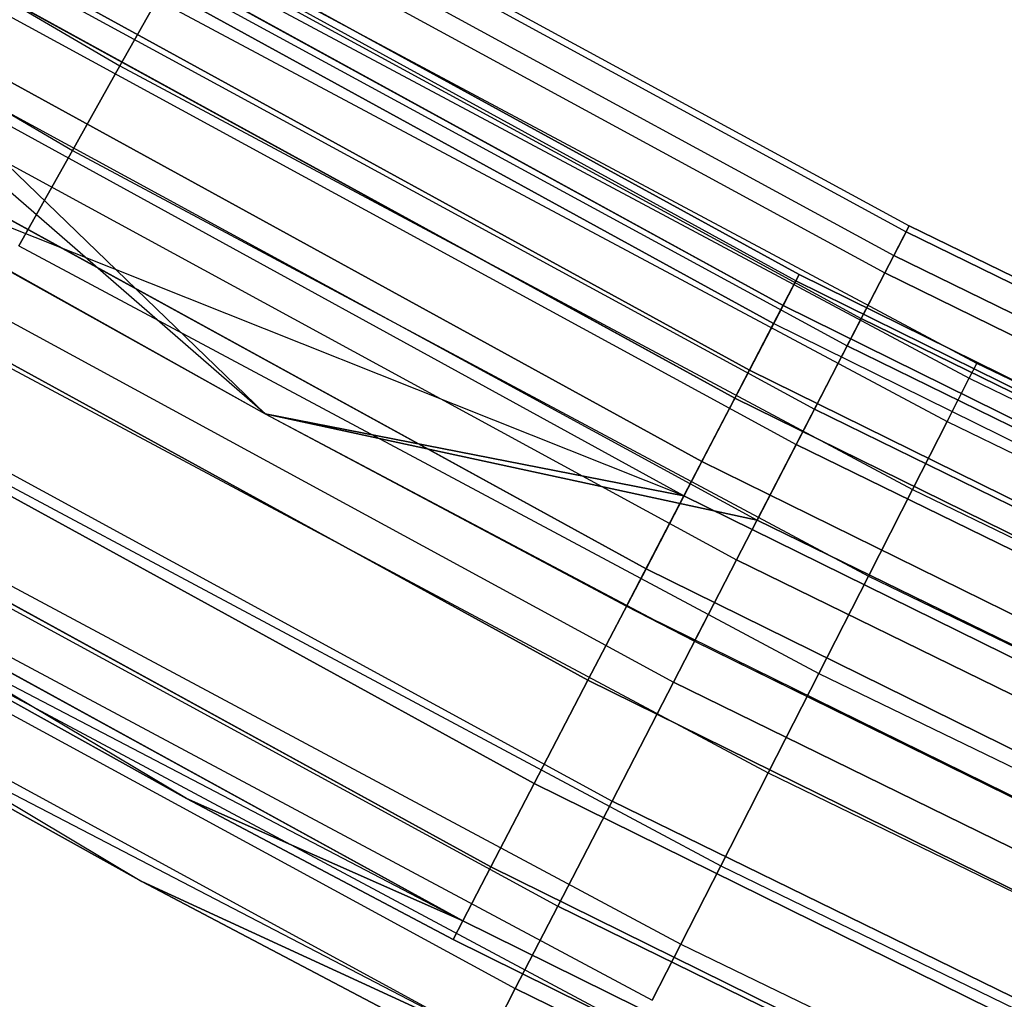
# Model space of a CAD drawing. Extents: x -175 to 175, y -175 to 175.
# Tile 72 of 130: x -60 to -55, y -111 to -106. Entities that reach past the tile are written whole.
import ezdxf

# ---------------------------------------------------------------- set-up
doc = ezdxf.new("R2010")
doc.units = 0
doc.header["$LTSCALE"] = 25.4
doc.layers.get('0').update_dxf_attribs({"linetype": 'CONTINUOUS'})

# ---------------------------------------------------------------- blocks, each defined once
blk = doc.blocks.new('SANTANA_PODLOGOWA_STL')
at = {"color": 0}
for p, q in [((-63.6158, -103.8115, 250.06), (-59.4911, -106.229, 250.06)), ((-63.6158, -103.8115, 250.06), (-59.4911, -106.229, 250.06)), ((-63.6158, -103.8115, 246.9327), (-59.4911, -106.229, 246.9327)), ((-63.6158, -103.8115, 246.9327), (-59.4911, -106.229, 246.9327)), ((-63.6158, -103.8115, 4.06), (-59.4911, -106.229, 4.06)), ((-63.6158, -103.8115, 4.06), (-59.4911, -106.229, 4.06)), ((-63.6158, -103.8115, 0.9327), (-59.4911, -106.229, 0.9327)), ((-63.6158, -103.8115, 0.9327), (-59.4911, -106.229, 0.9327)), ((-63.8855, -104.2517, 250.3581), (-59.7434, -106.6795, 250.3581)), ((-63.8855, -104.2517, 250.3581), (-59.7434, -106.6795, 250.3581)), ((-63.8855, -104.2517, 246.6346), (-59.7434, -106.6795, 246.6346)), ((-63.8855, -104.2517, 246.6346), (-59.7434, -106.6795, 246.6346)), ((-63.8855, -104.2517, 4.3581), (-59.7434, -106.6795, 4.3581)), ((-63.8855, -104.2517, 4.3581), (-59.7434, -106.6795, 4.3581)), ((-63.8855, -104.2517, 0.6346), (-59.7434, -106.6795, 0.6346)), ((-63.8855, -104.2517, 0.6346), (-59.7434, -106.6795, 0.6346)), ((-59.8788, -104.5834, 248.2513), (-55.2921, -107.0791, 248.2513)), ((-59.8788, -104.5834, 248.2513), (-55.2921, -107.0791, 248.2513)), ((-59.8788, -104.5834, 2.7414), (-55.2921, -107.0791, 2.7414)), ((-59.8788, -104.5834, 2.7414), (-55.2921, -107.0791, 2.7414)), ((-59.8966, -104.6146, 248.9841), (-55.3086, -107.1111, 248.9841)), ((-59.8966, -104.6146, 248.9841), (-55.3086, -107.1111, 248.9841)), ((-59.8966, -104.6146, 2.0086), (-55.3086, -107.1111, 2.0086)), ((-59.8966, -104.6146, 2.0086), (-55.3086, -107.1111, 2.0086)), ((-59.9673, -104.7381, 247.5396), (-55.3739, -107.2375, 247.5396)), ((-59.9673, -104.7381, 247.5396), (-55.3739, -107.2375, 247.5396)), ((-59.9673, -104.7381, 3.4531), (-55.3739, -107.2375, 3.4531)), ((-59.9673, -104.7381, 3.4531), (-55.3739, -107.2375, 3.4531)), ((-55.8947, -107.3728, 248.0513), (-60.5251, -104.8325, 248.0513)), ((-55.8947, -107.3728, 248.0513), (-60.5251, -104.8325, 248.0513)), ((-55.8947, -107.3728, 2.9414), (-60.5251, -104.8325, 2.9414)), ((-55.8947, -107.3728, 2.9414), (-60.5251, -104.8325, 2.9414)), ((-55.8774, -107.3395, 248.7203), (-60.5063, -104.8, 248.7203)), ((-55.8774, -107.3395, 248.7203), (-60.5063, -104.8, 248.7203)), ((-60.5063, -104.8, 2.2724), (-55.8774, -107.3395, 2.2724)), ((-60.5063, -104.8, 2.2724), (-55.8774, -107.3395, 2.2724)), ((-60.0194, -104.8291, 249.6749), (-55.422, -107.3307, 249.6749)), ((-60.0194, -104.8291, 249.6749), (-55.422, -107.3307, 249.6749)), ((-60.0194, -104.8291, 1.3179), (-55.422, -107.3307, 1.3179)), ((-60.0194, -104.8291, 1.3179), (-55.422, -107.3307, 1.3179)), ((-55.963, -107.504, 249.3641), (-60.599, -104.9606, 249.3641)), ((-55.963, -107.504, 249.3641), (-60.599, -104.9606, 249.3641)), ((-60.599, -104.9606, 1.6286), (-55.963, -107.504, 1.6286)), ((-60.599, -104.9606, 1.6286), (-55.963, -107.504, 1.6286)), ((-56.0131, -107.6002, 247.4323), (-60.6533, -105.0546, 247.4323)), ((-56.0131, -107.6002, 247.4323), (-60.6533, -105.0546, 247.4323)), ((-60.6533, -105.0546, 3.5604), (-56.0131, -107.6002, 3.5604)), ((-60.6533, -105.0546, 3.5604), (-56.0131, -107.6002, 3.5604)), ((-60.1547, -105.0654, 246.9104), (-55.547, -107.5726, 246.9104)), ((-60.1547, -105.0654, 246.9104), (-55.547, -107.5726, 246.9104)), ((-60.1547, -105.0654, 4.0823), (-55.547, -107.5726, 4.0823)), ((-60.1547, -105.0654, 4.0823), (-55.547, -107.5726, 4.0823)), ((-60.2366, -105.2084, 250.2641), (-55.6226, -107.719, 250.2641)), ((-60.2366, -105.2084, 250.2641), (-55.6226, -107.719, 250.2641)), ((-60.2366, -105.2084, 0.7286), (-55.6226, -107.719, 0.7286)), ((-60.2366, -105.2084, 0.7286), (-55.6226, -107.719, 0.7286)), ((-56.1421, -107.8479, 249.9106), (-60.7929, -105.2964, 249.9106)), ((-56.1421, -107.8479, 249.9106), (-60.7929, -105.2964, 249.9106)), ((-60.7929, -105.2964, 1.0821), (-56.1421, -107.8479, 1.0821)), ((-60.7929, -105.2964, 1.0821), (-56.1421, -107.8479, 1.0821)), ((-56.2193, -107.9962, 246.9327), (-60.8765, -105.4412, 246.9327)), ((-56.2193, -107.9962, 246.9327), (-60.8765, -105.4412, 246.9327)), ((-60.8765, -105.4412, 4.06), (-56.2193, -107.9962, 4.06)), ((-60.8765, -105.4412, 4.06), (-56.2193, -107.9962, 4.06)), ((-60.4248, -105.5372, 246.4177), (-55.7964, -108.0556, 246.4177)), ((-60.4248, -105.5372, 246.4177), (-55.7964, -108.0556, 246.4177)), ((-60.4248, -105.5372, 4.575), (-55.7964, -108.0556, 4.575)), ((-60.4248, -105.5372, 4.575), (-55.7964, -108.0556, 4.575)), ((-54.9328, -107.8118, 248.4964), (-59.1232, -105.572, 248.4964)), ((-54.9328, -107.8118, 248.4964), (-59.1232, -105.572, 248.4964)), ((-54.9328, -107.8118, 2.4964), (-59.1232, -105.572, 2.4964)), ((-54.9328, -107.8118, 2.4964), (-59.1232, -105.572, 2.4964)), ((-59.1666, -105.6495, 249.0859), (-54.9732, -107.891, 249.0859)), ((-59.1666, -105.6495, 249.0859), (-54.9732, -107.891, 249.0859)), ((-59.1666, -105.6495, 247.9068), (-54.9732, -107.891, 247.9068)), ((-59.1666, -105.6495, 247.9068), (-54.9732, -107.891, 247.9068)), ((-59.1666, -105.6495, 3.0859), (-54.9732, -107.891, 3.0859)), ((-59.1666, -105.6495, 3.0859), (-54.9732, -107.891, 3.0859)), ((-59.1666, -105.6495, 1.9068), (-54.9732, -107.891, 1.9068)), ((-59.1666, -105.6495, 1.9068), (-54.9732, -107.891, 1.9068)), ((-60.5294, -105.7198, 250.7012), (-55.8929, -108.2426, 250.7012)), ((-60.5294, -105.7198, 250.7012), (-55.8929, -108.2426, 250.7012)), ((-60.5294, -105.7198, 0.2916), (-55.8929, -108.2426, 0.2916)), ((-60.5294, -105.7198, 0.2916), (-55.8929, -108.2426, 0.2916)), ((-56.3944, -108.3326, 250.2983), (-61.0661, -105.7696, 250.2983)), ((-56.3944, -108.3326, 250.2983), (-61.0661, -105.7696, 250.2983)), ((-61.0661, -105.7696, 0.6944), (-56.3944, -108.3326, 0.6944)), ((-61.0661, -105.7696, 0.6944), (-56.3944, -108.3326, 0.6944)), ((-59.4911, -106.229, 250.06), (-59.293, -105.8752, 249.623)), ((-59.4911, -106.229, 250.06), (-59.293, -105.8752, 249.623)), ((-59.293, -105.8752, 247.3697), (-59.4911, -106.229, 246.9327)), ((-59.293, -105.8752, 247.3697), (-59.4911, -106.229, 246.9327)), ((-59.4911, -106.229, 4.06), (-59.293, -105.8752, 3.623)), ((-59.4911, -106.229, 4.06), (-59.293, -105.8752, 3.623)), ((-59.293, -105.8752, 1.3697), (-59.4911, -106.229, 0.9327)), ((-59.293, -105.8752, 1.3697), (-59.4911, -106.229, 0.9327)), ((-59.293, -105.8752, 249.623), (-55.0906, -108.1214, 249.623)), ((-59.293, -105.8752, 249.623), (-55.0906, -108.1214, 249.623)), ((-59.293, -105.8752, 247.3697), (-55.0906, -108.1214, 247.3697)), ((-59.293, -105.8752, 247.3697), (-55.0906, -108.1214, 247.3697)), ((-59.293, -105.8752, 3.623), (-55.0906, -108.1214, 3.623)), ((-59.293, -105.8752, 3.623), (-55.0906, -108.1214, 3.623)), ((-59.293, -105.8752, 1.3697), (-55.0906, -108.1214, 1.3697)), ((-59.293, -105.8752, 1.3697), (-55.0906, -108.1214, 1.3697)), ((-56.4901, -108.5164, 246.6086), (-61.1697, -105.9491, 246.6086)), ((-56.4901, -108.5164, 246.6086), (-61.1697, -105.9491, 246.6086)), ((-56.4901, -108.5164, 4.3841), (-61.1697, -105.9491, 4.3841)), ((-58.7185, -108.0793, 4.4964), (-61.1697, -105.9491, 4.3841)), ((-56.4901, -108.5164, 4.3841), (-61.1697, -105.9491, 4.3841)), ((-58.7185, -108.0793, 4.4964), (-61.1697, -105.9491, 4.3841)), ((-60.7544, -106.1127, 246.104), (-58.7185, -108.0793, 245.9964)), ((-60.7544, -106.1127, 246.104), (-58.7185, -108.0793, 245.9964)), ((-60.7544, -106.1127, 246.104), (-56.1007, -108.6449, 246.104)), ((-60.7544, -106.1127, 246.104), (-56.1007, -108.6449, 246.104)), ((-60.7544, -106.1127, 4.8887), (-56.1007, -108.6449, 4.8887)), ((-60.7544, -106.1127, 4.8887), (-56.1007, -108.6449, 4.8887)), ((-60.7544, -106.1127, 4.8887), (-58.7185, -108.0793, 4.9964)), ((-60.7544, -106.1127, 4.8887), (-58.7185, -108.0793, 4.9964)), ((-59.7434, -106.6795, 250.3581), (-59.4911, -106.229, 250.06)), ((-59.7434, -106.6795, 250.3581), (-59.4911, -106.229, 250.06)), ((-59.4911, -106.229, 246.9327), (-59.7434, -106.6795, 246.6346)), ((-59.4911, -106.229, 246.9327), (-59.7434, -106.6795, 246.6346)), ((-59.7434, -106.6795, 4.3581), (-59.4911, -106.229, 4.06)), ((-59.7434, -106.6795, 4.3581), (-59.4911, -106.229, 4.06)), ((-59.4911, -106.229, 0.9327), (-59.7434, -106.6795, 0.6346)), ((-59.4911, -106.229, 0.9327), (-59.7434, -106.6795, 0.6346)), ((-59.4911, -106.229, 250.06), (-55.2747, -108.4827, 250.06)), ((-59.4911, -106.229, 250.06), (-55.2747, -108.4827, 250.06)), ((-59.4911, -106.229, 246.9327), (-55.2747, -108.4827, 246.9327)), ((-59.4911, -106.229, 246.9327), (-55.2747, -108.4827, 246.9327)), ((-59.4911, -106.229, 4.06), (-55.2747, -108.4827, 4.06)), ((-59.4911, -106.229, 4.06), (-55.2747, -108.4827, 4.06)), ((-59.4911, -106.229, 0.9327), (-55.2747, -108.4827, 0.9327)), ((-59.4911, -106.229, 0.9327), (-55.2747, -108.4827, 0.9327)), ((-56.6917, -108.9037, 250.4838), (-61.388, -106.3272, 250.4838)), ((-56.6917, -108.9037, 250.4838), (-61.388, -106.3272, 250.4838)), ((-61.388, -106.3272, 0.5089), (-56.6917, -108.9037, 0.5089)), ((-61.388, -106.3272, 0.5089), (-56.6917, -108.9037, 0.5089)), ((-60.8726, -106.3193, 250.9483), (-56.2099, -108.8564, 250.9483)), ((-60.8726, -106.3193, 250.9483), (-56.2099, -108.8564, 250.9483)), ((-60.8726, -106.3193, 0.0444), (-56.2099, -108.8564, 0.0444)), ((-60.8726, -106.3193, 0.0444), (-56.2099, -108.8564, 0.0444)), ((-56.4901, -108.5164, 246.6086), (-61.5, -106.5211, 246.4964)), ((-61.5, -106.5211, 246.4964), (-58.7185, -108.0793, 246.4964)), ((-56.4901, -108.5164, 246.6086), (-61.5, -106.5211, 246.4964)), ((-61.5, -106.5211, 246.4964), (-58.7185, -108.0793, 246.4964)), ((-61.5, -106.5211, 4.4964), (-58.7185, -108.0793, 4.9964)), ((-61.5, -106.5211, 4.4964), (-58.7185, -108.0793, 4.9964)), ((-61.5, -106.5211, 4.4964), (-58.7185, -108.0793, 4.4964)), ((-61.5, -106.5211, 4.4964), (-58.7185, -108.0793, 4.4964)), ((-60.0274, -107.1866, 250.4908), (-59.7434, -106.6795, 250.3581)), ((-60.0274, -107.1866, 250.4908), (-59.7434, -106.6795, 250.3581)), ((-59.7434, -106.6795, 246.6346), (-60.0274, -107.1866, 246.502)), ((-59.7434, -106.6795, 246.6346), (-60.0274, -107.1866, 246.502)), ((-60.0274, -107.1866, 4.4908), (-59.7434, -106.6795, 4.3581)), ((-60.0274, -107.1866, 4.4908), (-59.7434, -106.6795, 4.3581)), ((-59.7434, -106.6795, 0.6346), (-60.0274, -107.1866, 0.5019)), ((-59.7434, -106.6795, 0.6346), (-60.0274, -107.1866, 0.5019)), ((-59.7434, -106.6795, 250.3581), (-55.5091, -108.9428, 250.3581)), ((-59.7434, -106.6795, 250.3581), (-55.5091, -108.9428, 250.3581)), ((-59.7434, -106.6795, 246.6346), (-55.5091, -108.9428, 246.6346)), ((-59.7434, -106.6795, 246.6346), (-55.5091, -108.9428, 246.6346)), ((-59.7434, -106.6795, 4.3581), (-55.5091, -108.9428, 4.3581)), ((-59.7434, -106.6795, 4.3581), (-55.5091, -108.9428, 4.3581)), ((-59.7434, -106.6795, 0.6346), (-55.5091, -108.9428, 0.6346)), ((-59.7434, -106.6795, 0.6346), (-55.5091, -108.9428, 0.6346)), ((-61.1149, -106.7425, 245.9964), (-58.7185, -108.0793, 246.4964)), ((-61.1149, -106.7425, 245.9964), (-58.7185, -108.0793, 246.4964)), ((-61.1149, -106.7425, 245.9964), (-58.7185, -108.0793, 245.9964)), ((-61.1149, -106.7425, 245.9964), (-58.7185, -108.0793, 245.9964)), ((-61.1149, -106.7425, 4.9964), (-58.7185, -108.0793, 4.9964)), ((-61.1149, -106.7425, 4.9964), (-58.7185, -108.0793, 4.9964)), ((-57.0006, -109.4971, 250.4462), (-61.7225, -106.9065, 250.4462)), ((-57.0006, -109.4971, 250.4462), (-61.7225, -106.9065, 250.4462)), ((-61.7225, -106.9065, 0.5465), (-57.0006, -109.4971, 0.5465)), ((-61.7225, -106.9065, 0.5465), (-57.0006, -109.4971, 0.5465)), ((-61.2367, -106.9552, 250.9843), (-56.5461, -109.5075, 250.9843)), ((-61.2367, -106.9552, 250.9843), (-56.5461, -109.5075, 250.9843)), ((-61.2367, -106.9552, 0.0084), (-56.5461, -109.5075, 0.0084)), ((-61.2367, -106.9552, 0.0084), (-56.5461, -109.5075, 0.0084)), ((-55.2921, -107.0791, 248.2513), (-55.3739, -107.2375, 247.5396)), ((-55.2921, -107.0791, 248.2513), (-55.3739, -107.2375, 247.5396)), ((-55.3739, -107.2375, 3.4531), (-55.2921, -107.0791, 2.7414)), ((-55.3739, -107.2375, 3.4531), (-55.2921, -107.0791, 2.7414)), ((-55.3086, -107.1111, 248.9841), (-55.2921, -107.0791, 248.2513)), ((-55.3086, -107.1111, 248.9841), (-55.2921, -107.0791, 248.2513)), ((-55.2921, -107.0791, 2.7414), (-55.3086, -107.1111, 2.0086)), ((-55.2921, -107.0791, 2.7414), (-55.3086, -107.1111, 2.0086)), ((-55.2921, -107.0791, 248.2513), (-50.6017, -109.3738, 248.2513)), ((-55.2921, -107.0791, 248.2513), (-50.6017, -109.3738, 248.2513)), ((-50.6017, -109.3738, 2.7414), (-55.2921, -107.0791, 2.7414)), ((-50.6017, -109.3738, 2.7414), (-55.2921, -107.0791, 2.7414)), ((-55.422, -107.3307, 249.6749), (-55.3086, -107.1111, 248.9841)), ((-55.422, -107.3307, 249.6749), (-55.3086, -107.1111, 248.9841)), ((-55.3086, -107.1111, 2.0086), (-55.422, -107.3307, 1.3179)), ((-55.3086, -107.1111, 2.0086), (-55.422, -107.3307, 1.3179)), ((-55.3086, -107.1111, 248.9841), (-50.6168, -109.4064, 248.9841)), ((-55.3086, -107.1111, 248.9841), (-50.6168, -109.4064, 248.9841)), ((-50.6168, -109.4064, 2.0086), (-55.3086, -107.1111, 2.0086)), ((-50.6168, -109.4064, 2.0086), (-55.3086, -107.1111, 2.0086)), ((-60.0274, -107.1866, 250.4908), (-55.773, -109.4606, 250.4908)), ((-60.0274, -107.1866, 250.4908), (-55.773, -109.4606, 250.4908)), ((-60.0274, -107.1866, 246.502), (-55.773, -109.4606, 246.502)), ((-60.0274, -107.1866, 246.502), (-55.773, -109.4606, 246.502)), ((-60.0274, -107.1866, 4.4908), (-55.773, -109.4606, 4.4908)), ((-60.0274, -107.1866, 4.4908), (-55.773, -109.4606, 4.4908)), ((-60.0274, -107.1866, 0.5019), (-55.773, -109.4606, 0.5019)), ((-60.0274, -107.1866, 0.5019), (-55.773, -109.4606, 0.5019)), ((-55.3739, -107.2375, 247.5396), (-55.547, -107.5726, 246.9104)), ((-55.3739, -107.2375, 247.5396), (-55.547, -107.5726, 246.9104)), ((-55.547, -107.5726, 4.0823), (-55.3739, -107.2375, 3.4531)), ((-55.547, -107.5726, 4.0823), (-55.3739, -107.2375, 3.4531)), ((-55.3739, -107.2375, 247.5396), (-50.6765, -109.5356, 247.5396)), ((-55.3739, -107.2375, 247.5396), (-50.6765, -109.5356, 247.5396)), ((-50.6765, -109.5356, 3.4531), (-55.3739, -107.2375, 3.4531)), ((-50.6765, -109.5356, 3.4531), (-55.3739, -107.2375, 3.4531)), ((-55.8774, -107.3395, 248.7203), (-55.963, -107.504, 249.3641)), ((-55.8774, -107.3395, 248.7203), (-55.963, -107.504, 249.3641)), ((-55.963, -107.504, 1.6286), (-55.8774, -107.3395, 2.2724)), ((-55.963, -107.504, 1.6286), (-55.8774, -107.3395, 2.2724)), ((-55.8947, -107.3728, 248.0513), (-55.8774, -107.3395, 248.7203)), ((-55.8947, -107.3728, 248.0513), (-55.8774, -107.3395, 248.7203)), ((-55.8774, -107.3395, 2.2724), (-55.8947, -107.3728, 2.9414)), ((-55.8774, -107.3395, 2.2724), (-55.8947, -107.3728, 2.9414)), ((-51.1421, -109.6746, 248.7203), (-55.8774, -107.3395, 248.7203)), ((-51.1421, -109.6746, 248.7203), (-55.8774, -107.3395, 248.7203)), ((-55.8774, -107.3395, 2.2724), (-51.1421, -109.6746, 2.2724)), ((-55.8774, -107.3395, 2.2724), (-51.1421, -109.6746, 2.2724)), ((-55.6226, -107.719, 250.2641), (-55.422, -107.3307, 249.6749)), ((-55.6226, -107.719, 250.2641), (-55.422, -107.3307, 249.6749)), ((-55.422, -107.3307, 1.3179), (-55.6226, -107.719, 0.7286)), ((-55.422, -107.3307, 1.3179), (-55.6226, -107.719, 0.7286)), ((-55.422, -107.3307, 249.6749), (-50.7206, -109.6307, 249.6749)), ((-55.422, -107.3307, 249.6749), (-50.7206, -109.6307, 249.6749)), ((-50.7206, -109.6307, 1.3179), (-55.422, -107.3307, 1.3179)), ((-50.7206, -109.6307, 1.3179), (-55.422, -107.3307, 1.3179)), ((-56.0131, -107.6002, 247.4323), (-55.8947, -107.3728, 248.0513)), ((-56.0131, -107.6002, 247.4323), (-55.8947, -107.3728, 248.0513)), ((-55.8947, -107.3728, 2.9414), (-56.0131, -107.6002, 3.5604)), ((-55.8947, -107.3728, 2.9414), (-56.0131, -107.6002, 3.5604)), ((-51.158, -109.7087, 248.0513), (-55.8947, -107.3728, 248.0513)), ((-51.158, -109.7087, 248.0513), (-55.8947, -107.3728, 248.0513)), ((-55.8947, -107.3728, 2.9414), (-51.158, -109.7087, 2.9414)), ((-55.8947, -107.3728, 2.9414), (-51.158, -109.7087, 2.9414)), ((-57.2864, -110.0462, 250.1898), (-62.032, -107.4426, 250.1898)), ((-57.2864, -110.0462, 250.1898), (-62.032, -107.4426, 250.1898)), ((-62.032, -107.4426, 0.8029), (-57.2864, -110.0462, 0.8029)), ((-62.032, -107.4426, 0.8029), (-57.2864, -110.0462, 0.8029)), ((-55.963, -107.504, 249.3641), (-56.1421, -107.8479, 249.9106)), ((-55.963, -107.504, 249.3641), (-56.1421, -107.8479, 249.9106)), ((-56.1421, -107.8479, 1.0821), (-55.963, -107.504, 1.6286)), ((-56.1421, -107.8479, 1.0821), (-55.963, -107.504, 1.6286)), ((-51.2205, -109.8428, 249.3641), (-55.963, -107.504, 249.3641)), ((-51.2205, -109.8428, 249.3641), (-55.963, -107.504, 249.3641)), ((-55.963, -107.504, 1.6286), (-51.2205, -109.8428, 1.6286)), ((-55.963, -107.504, 1.6286), (-51.2205, -109.8428, 1.6286)), ((-61.5903, -107.5728, 250.8061), (-56.8726, -110.1398, 250.8061)), ((-61.5903, -107.5728, 250.8061), (-56.8726, -110.1398, 250.8061)), ((-61.5903, -107.5728, 0.1867), (-56.8726, -110.1398, 0.1867)), ((-61.5903, -107.5728, 0.1867), (-56.8726, -110.1398, 0.1867)), ((-55.547, -107.5726, 246.9104), (-55.7964, -108.0556, 246.4177)), ((-55.547, -107.5726, 246.9104), (-55.7964, -108.0556, 246.4177)), ((-55.7964, -108.0556, 4.575), (-55.547, -107.5726, 4.0823)), ((-55.7964, -108.0556, 4.575), (-55.547, -107.5726, 4.0823)), ((-55.547, -107.5726, 246.9104), (-50.8349, -109.8779, 246.9104)), ((-55.547, -107.5726, 246.9104), (-50.8349, -109.8779, 246.9104)), ((-50.8349, -109.8779, 4.0823), (-55.547, -107.5726, 4.0823)), ((-50.8349, -109.8779, 4.0823), (-55.547, -107.5726, 4.0823)), ((-56.2193, -107.9962, 246.9327), (-56.0131, -107.6002, 247.4323)), ((-56.2193, -107.9962, 246.9327), (-56.0131, -107.6002, 247.4323)), ((-56.2193, -107.9962, 4.06), (-56.0131, -107.6002, 3.5604)), ((-56.2193, -107.9962, 4.06), (-56.0131, -107.6002, 3.5604)), ((-51.2664, -109.9411, 247.4323), (-56.0131, -107.6002, 247.4323)), ((-51.2664, -109.9411, 247.4323), (-56.0131, -107.6002, 247.4323)), ((-51.2664, -109.9411, 3.5604), (-56.0131, -107.6002, 3.5604)), ((-51.2664, -109.9411, 3.5604), (-56.0131, -107.6002, 3.5604)), ((-60.3179, -107.7053, 250.4462), (-56.0429, -109.9903, 250.4462)), ((-60.3179, -107.7053, 250.4462), (-56.0429, -109.9903, 250.4462)), ((-60.3179, -107.7053, 246.5465), (-56.0429, -109.9903, 246.5465)), ((-60.3179, -107.7053, 246.5465), (-56.0429, -109.9903, 246.5465)), ((-60.3179, -107.7053, 4.4462), (-56.0429, -109.9903, 4.4462)), ((-60.3179, -107.7053, 4.4462), (-56.0429, -109.9903, 4.4462)), ((-60.3179, -107.7053, 0.5465), (-56.0429, -109.9903, 0.5465)), ((-60.3179, -107.7053, 0.5465), (-56.0429, -109.9903, 0.5465)), ((-55.8929, -108.2426, 250.7012), (-55.6226, -107.719, 250.2641)), ((-55.8929, -108.2426, 250.7012), (-55.6226, -107.719, 250.2641)), ((-55.6226, -107.719, 0.7286), (-55.8929, -108.2426, 0.2916)), ((-55.6226, -107.719, 0.7286), (-55.8929, -108.2426, 0.2916)), ((-55.6226, -107.719, 250.2641), (-50.9041, -110.0274, 250.2641)), ((-55.6226, -107.719, 250.2641), (-50.9041, -110.0274, 250.2641)), ((-50.9041, -110.0274, 0.7286), (-55.6226, -107.719, 0.7286)), ((-50.9041, -110.0274, 0.7286), (-55.6226, -107.719, 0.7286)), ((-54.9732, -107.891, 249.0859), (-54.9328, -107.8118, 248.4964)), ((-54.9732, -107.891, 249.0859), (-54.9328, -107.8118, 248.4964)), ((-54.9732, -107.891, 247.9068), (-54.9328, -107.8118, 248.4964)), ((-54.9732, -107.891, 247.9068), (-54.9328, -107.8118, 248.4964)), ((-54.9732, -107.891, 3.0859), (-54.9328, -107.8118, 2.4964)), ((-54.9732, -107.891, 3.0859), (-54.9328, -107.8118, 2.4964)), ((-54.9732, -107.891, 1.9068), (-54.9328, -107.8118, 2.4964)), ((-54.9732, -107.891, 1.9068), (-54.9328, -107.8118, 2.4964)), ((-50.6578, -109.8853, 248.4964), (-54.9328, -107.8118, 248.4964)), ((-50.6578, -109.8853, 248.4964), (-54.9328, -107.8118, 248.4964)), ((-50.6578, -109.8853, 2.4964), (-54.9328, -107.8118, 2.4964)), ((-50.6578, -109.8853, 2.4964), (-54.9328, -107.8118, 2.4964)), ((-57.5171, -110.4893, 249.7433), (-62.2818, -107.8753, 249.7433)), ((-57.5171, -110.4893, 249.7433), (-62.2818, -107.8753, 249.7433)), ((-62.2818, -107.8753, 1.2494), (-57.5171, -110.4893, 1.2494)), ((-62.2818, -107.8753, 1.2494), (-57.5171, -110.4893, 1.2494)), ((-56.1421, -107.8479, 249.9106), (-56.3944, -108.3326, 250.2983)), ((-56.1421, -107.8479, 249.9106), (-56.3944, -108.3326, 250.2983)), ((-56.3944, -108.3326, 0.6944), (-56.1421, -107.8479, 1.0821)), ((-56.3944, -108.3326, 0.6944), (-56.1421, -107.8479, 1.0821)), ((-51.3844, -110.1941, 249.9106), (-56.1421, -107.8479, 249.9106)), ((-51.3844, -110.1941, 249.9106), (-56.1421, -107.8479, 249.9106)), ((-56.1421, -107.8479, 1.0821), (-51.3844, -110.1941, 1.0821)), ((-56.1421, -107.8479, 1.0821), (-51.3844, -110.1941, 1.0821)), ((-55.0906, -108.1214, 249.623), (-54.9732, -107.891, 249.0859)), ((-55.0906, -108.1214, 249.623), (-54.9732, -107.891, 249.0859)), ((-55.0906, -108.1214, 247.3697), (-54.9732, -107.891, 247.9068)), ((-55.0906, -108.1214, 247.3697), (-54.9732, -107.891, 247.9068)), ((-55.0906, -108.1214, 3.623), (-54.9732, -107.891, 3.0859)), ((-55.0906, -108.1214, 3.623), (-54.9732, -107.891, 3.0859)), ((-55.0906, -108.1214, 1.3697), (-54.9732, -107.891, 1.9068)), ((-55.0906, -108.1214, 1.3697), (-54.9732, -107.891, 1.9068)), ((-54.9732, -107.891, 249.0859), (-50.695, -109.966, 249.0859)), ((-54.9732, -107.891, 249.0859), (-50.695, -109.966, 249.0859)), ((-54.9732, -107.891, 247.9068), (-50.695, -109.966, 247.9068)), ((-54.9732, -107.891, 247.9068), (-50.695, -109.966, 247.9068)), ((-54.9732, -107.891, 3.0859), (-50.695, -109.966, 3.0859)), ((-54.9732, -107.891, 3.0859), (-50.695, -109.966, 3.0859)), ((-54.9732, -107.891, 1.9068), (-50.695, -109.966, 1.9068)), ((-54.9732, -107.891, 1.9068), (-50.695, -109.966, 1.9068)), ((-56.4901, -108.5164, 246.6086), (-56.2193, -107.9962, 246.9327)), ((-56.4901, -108.5164, 246.6086), (-56.2193, -107.9962, 246.9327)), ((-56.4901, -108.5164, 4.3841), (-56.2193, -107.9962, 4.06)), ((-56.4901, -108.5164, 4.3841), (-56.2193, -107.9962, 4.06)), ((-51.4551, -110.3457, 246.9327), (-56.2193, -107.9962, 246.9327)), ((-51.4551, -110.3457, 246.9327), (-56.2193, -107.9962, 246.9327)), ((-56.2193, -107.9962, 4.06), (-51.4551, -110.3457, 4.06)), ((-56.2193, -107.9962, 4.06), (-51.4551, -110.3457, 4.06)), ((-58.7185, -108.0793, 246.4964), (-56.7951, -109.1023, 246.4964)), ((-56.4901, -108.5164, 246.6086), (-58.7185, -108.0793, 246.4964)), ((-56.4901, -108.5164, 246.6086), (-58.7185, -108.0793, 246.4964)), ((-58.7185, -108.0793, 245.9964), (-58.7185, -108.0793, 246.4964)), ((-58.7185, -108.0793, 245.9964), (-58.7185, -108.0793, 246.4964)), ((-58.7185, -108.0793, 245.9964), (-56.7951, -109.1023, 246.4964)), ((-58.7185, -108.0793, 246.4964), (-56.7951, -109.1023, 246.4964)), ((-58.7185, -108.0793, 245.9964), (-56.7951, -109.1023, 246.4964)), ((-58.7185, -108.0793, 245.9964), (-56.4336, -109.2897, 245.9964)), ((-58.7185, -108.0793, 245.9964), (-56.4336, -109.2897, 245.9964)), ((-58.7185, -108.0793, 245.9964), (-56.1007, -108.6449, 246.104)), ((-58.7185, -108.0793, 245.9964), (-56.1007, -108.6449, 246.104)), ((-58.7185, -108.0793, 4.9964), (-56.4336, -109.2897, 4.9964)), ((-56.1007, -108.6449, 4.8887), (-58.7185, -108.0793, 4.9964)), ((-56.1007, -108.6449, 4.8887), (-58.7185, -108.0793, 4.9964)), ((-58.7185, -108.0793, 4.4964), (-58.7185, -108.0793, 4.9964)), ((-58.7185, -108.0793, 4.4964), (-58.7185, -108.0793, 4.9964)), ((-58.7185, -108.0793, 4.4964), (-56.4336, -109.2897, 4.9964)), ((-58.7185, -108.0793, 4.9964), (-56.4336, -109.2897, 4.9964)), ((-58.7185, -108.0793, 4.4964), (-56.4336, -109.2897, 4.9964)), ((-58.7185, -108.0793, 4.4964), (-56.7951, -109.1023, 4.4964)), ((-58.7185, -108.0793, 4.4964), (-56.7951, -109.1023, 4.4964)), ((-58.7185, -108.0793, 4.4964), (-56.4901, -108.5164, 4.3841)), ((-58.7185, -108.0793, 4.4964), (-56.4901, -108.5164, 4.3841)), ((-55.7964, -108.0556, 246.4177), (-56.1007, -108.6449, 246.104)), ((-55.7964, -108.0556, 246.4177), (-56.1007, -108.6449, 246.104)), ((-56.1007, -108.6449, 4.8887), (-55.7964, -108.0556, 4.575)), ((-56.1007, -108.6449, 4.8887), (-55.7964, -108.0556, 4.575)), ((-55.7964, -108.0556, 246.4177), (-51.0632, -110.3712, 246.4177)), ((-55.7964, -108.0556, 246.4177), (-51.0632, -110.3712, 246.4177)), ((-51.0632, -110.3712, 4.575), (-55.7964, -108.0556, 4.575)), ((-51.0632, -110.3712, 4.575), (-55.7964, -108.0556, 4.575)), ((-61.903, -108.1189, 250.4289), (-57.1613, -110.6989, 250.4289)), ((-61.903, -108.1189, 250.4289), (-57.1613, -110.6989, 250.4289)), ((-61.903, -108.1189, 0.5638), (-57.1613, -110.6989, 0.5638)), ((-61.903, -108.1189, 0.5638), (-57.1613, -110.6989, 0.5638)), ((-55.2747, -108.4827, 250.06), (-55.0906, -108.1214, 249.623)), ((-55.2747, -108.4827, 250.06), (-55.0906, -108.1214, 249.623)), ((-55.0906, -108.1214, 247.3697), (-55.2747, -108.4827, 246.9327)), ((-55.0906, -108.1214, 247.3697), (-55.2747, -108.4827, 246.9327)), ((-55.2747, -108.4827, 4.06), (-55.0906, -108.1214, 3.623)), ((-55.2747, -108.4827, 4.06), (-55.0906, -108.1214, 3.623)), ((-55.0906, -108.1214, 1.3697), (-55.2747, -108.4827, 0.9327)), ((-55.0906, -108.1214, 1.3697), (-55.2747, -108.4827, 0.9327)), ((-55.0906, -108.1214, 249.623), (-50.8033, -110.2009, 249.623)), ((-55.0906, -108.1214, 249.623), (-50.8033, -110.2009, 249.623)), ((-55.0906, -108.1214, 247.3697), (-50.8033, -110.2009, 247.3697)), ((-55.0906, -108.1214, 247.3697), (-50.8033, -110.2009, 247.3697)), ((-55.0906, -108.1214, 3.623), (-50.8033, -110.2009, 3.623)), ((-55.0906, -108.1214, 3.623), (-50.8033, -110.2009, 3.623)), ((-55.0906, -108.1214, 1.3697), (-50.8033, -110.2009, 1.3697)), ((-55.0906, -108.1214, 1.3697), (-50.8033, -110.2009, 1.3697)), ((-57.6668, -110.7768, 249.1569), (-62.4439, -108.156, 249.1569)), ((-57.6668, -110.7768, 249.1569), (-62.4439, -108.156, 249.1569)), ((-59.1367, -110.1265, 248.4964), (-62.4439, -108.156, 249.1569)), ((-59.1367, -110.1265, 248.4964), (-62.4439, -108.156, 249.1569)), ((-62.4439, -108.156, 1.8358), (-57.6668, -110.7768, 1.8358)), ((-62.4439, -108.156, 1.8358), (-57.6668, -110.7768, 1.8358)), ((-60.589, -108.1895, 250.2284), (-56.2948, -110.4848, 250.2284)), ((-60.589, -108.1895, 250.2284), (-56.2948, -110.4848, 250.2284)), ((-60.589, -108.1895, 246.7643), (-56.2948, -110.4848, 246.7643)), ((-60.589, -108.1895, 246.7643), (-56.2948, -110.4848, 246.7643)), ((-60.589, -108.1895, 4.2284), (-56.2948, -110.4848, 4.2284)), ((-60.589, -108.1895, 4.2284), (-56.2948, -110.4848, 4.2284)), ((-60.589, -108.1895, 0.7643), (-56.2948, -110.4848, 0.7643)), ((-60.589, -108.1895, 0.7643), (-56.2948, -110.4848, 0.7643)), ((-62.5, -108.2532, 248.4964), (-59.1367, -110.1265, 248.4964)), ((-59.1367, -110.1265, 2.4963), (-62.5, -108.2532, 2.4963)), ((-62.5, -108.2532, 248.4964), (-59.1367, -110.1265, 248.4964)), ((-62.5, -108.2532, 2.4963), (-57.6668, -110.7768, 1.8358)), ((-62.5, -108.2532, 2.4963), (-57.6668, -110.7768, 1.8358)), ((-59.1367, -110.1265, 2.4963), (-62.5, -108.2532, 2.4963)), ((-56.2099, -108.8564, 250.9483), (-55.8929, -108.2426, 250.7012)), ((-56.2099, -108.8564, 250.9483), (-55.8929, -108.2426, 250.7012)), ((-55.8929, -108.2426, 0.2916), (-56.2099, -108.8564, 0.0444)), ((-55.8929, -108.2426, 0.2916), (-56.2099, -108.8564, 0.0444)), ((-55.8929, -108.2426, 250.7012), (-51.1515, -110.5622, 250.7012)), ((-55.8929, -108.2426, 250.7012), (-51.1515, -110.5622, 250.7012)), ((-51.1515, -110.5622, 0.2916), (-55.8929, -108.2426, 0.2916)), ((-51.1515, -110.5622, 0.2916), (-55.8929, -108.2426, 0.2916)), ((-56.3944, -108.3326, 250.2983), (-56.6917, -108.9037, 250.4838)), ((-56.3944, -108.3326, 250.2983), (-56.6917, -108.9037, 250.4838)), ((-56.6917, -108.9037, 0.5089), (-56.3944, -108.3326, 0.6944)), ((-56.6917, -108.9037, 0.5089), (-56.3944, -108.3326, 0.6944)), ((-51.6153, -110.6894, 250.2983), (-56.3944, -108.3326, 250.2983)), ((-51.6153, -110.6894, 250.2983), (-56.3944, -108.3326, 250.2983)), ((-56.3944, -108.3326, 0.6944), (-51.6153, -110.6894, 0.6944)), ((-56.3944, -108.3326, 0.6944), (-51.6153, -110.6894, 0.6944)), ((-55.5091, -108.9428, 250.3581), (-55.2747, -108.4827, 250.06)), ((-55.5091, -108.9428, 250.3581), (-55.2747, -108.4827, 250.06)), ((-55.2747, -108.4827, 246.9327), (-55.5091, -108.9428, 246.6346)), ((-55.2747, -108.4827, 246.9327), (-55.5091, -108.9428, 246.6346)), ((-55.5091, -108.9428, 4.3581), (-55.2747, -108.4827, 4.06)), ((-55.5091, -108.9428, 4.3581), (-55.2747, -108.4827, 4.06)), ((-55.2747, -108.4827, 0.9327), (-55.5091, -108.9428, 0.6346)), ((-55.2747, -108.4827, 0.9327), (-55.5091, -108.9428, 0.6346)), ((-55.2747, -108.4827, 250.06), (-50.9731, -110.5692, 250.06)), ((-55.2747, -108.4827, 250.06), (-50.9731, -110.5692, 250.06)), ((-55.2747, -108.4827, 246.9327), (-50.9731, -110.5692, 246.9327)), ((-55.2747, -108.4827, 246.9327), (-50.9731, -110.5692, 246.9327)), ((-55.2747, -108.4827, 4.06), (-50.9731, -110.5692, 4.06)), ((-55.2747, -108.4827, 4.06), (-50.9731, -110.5692, 4.06)), ((-55.2747, -108.4827, 0.9327), (-50.9731, -110.5692, 0.9327)), ((-55.2747, -108.4827, 0.9327), (-50.9731, -110.5692, 0.9327)), ((-62.1478, -108.5464, 249.8853), (-57.3873, -111.1367, 249.8853)), ((-62.1478, -108.5464, 249.8853), (-57.3873, -111.1367, 249.8853)), ((-62.1478, -108.5464, 1.1074), (-57.3873, -111.1367, 1.1074)), ((-62.1478, -108.5464, 1.1074), (-57.3873, -111.1367, 1.1074)), ((-56.7951, -109.1023, 246.4964), (-56.4901, -108.5164, 246.6086)), ((-56.7951, -109.1023, 246.4964), (-56.4901, -108.5164, 246.6086)), ((-56.7951, -109.1023, 4.4964), (-56.4901, -108.5164, 4.3841)), ((-56.7951, -109.1023, 4.4964), (-56.4901, -108.5164, 4.3841)), ((-51.7029, -110.8772, 246.6086), (-56.4901, -108.5164, 246.6086)), ((-51.7029, -110.8772, 246.6086), (-56.4901, -108.5164, 246.6086)), ((-56.4901, -108.5164, 4.3841), (-51.7029, -110.8772, 4.3841)), ((-56.4901, -108.5164, 4.3841), (-51.7029, -110.8772, 4.3841)), ((-60.8168, -108.5962, 249.8567), (-56.5064, -110.9001, 249.8567)), ((-60.8168, -108.5962, 249.8567), (-56.5064, -110.9001, 249.8567)), ((-60.8168, -108.5962, 247.136), (-56.5064, -110.9001, 247.136)), ((-60.8168, -108.5962, 247.136), (-56.5064, -110.9001, 247.136)), ((-60.8168, -108.5962, 3.8567), (-56.5064, -110.9001, 3.8567)), ((-60.8168, -108.5962, 3.8567), (-56.5064, -110.9001, 3.8567)), ((-60.8168, -108.5962, 1.136), (-56.5064, -110.9001, 1.136)), ((-60.8168, -108.5962, 1.136), (-56.5064, -110.9001, 1.136)), ((-56.4336, -109.2897, 245.9964), (-56.1007, -108.6449, 246.104)), ((-56.4336, -109.2897, 245.9964), (-56.1007, -108.6449, 246.104)), ((-56.4336, -109.2897, 4.9964), (-56.1007, -108.6449, 4.8887)), ((-56.4336, -109.2897, 4.9964), (-56.1007, -108.6449, 4.8887)), ((-56.1007, -108.6449, 246.104), (-51.3416, -110.9731, 246.104)), ((-56.1007, -108.6449, 246.104), (-51.3416, -110.9731, 246.104)), ((-51.3416, -110.9731, 4.8887), (-56.1007, -108.6449, 4.8887)), ((-51.3416, -110.9731, 4.8887), (-56.1007, -108.6449, 4.8887)), ((-62.3036, -108.8186, 249.2221), (-57.5313, -111.4154, 249.2221)), ((-62.3036, -108.8186, 249.2221), (-57.5313, -111.4154, 249.2221)), ((-62.3036, -108.8186, 1.7706), (-59.3732, -110.567, 2.4963)), ((-62.3036, -108.8186, 1.7706), (-59.3732, -110.567, 2.4963)), ((-62.3036, -108.8186, 1.7706), (-57.5313, -111.4154, 1.7706)), ((-62.3036, -108.8186, 1.7706), (-57.5313, -111.4154, 1.7706)), ((-56.5461, -109.5075, 250.9843), (-56.2099, -108.8564, 250.9483)), ((-56.5461, -109.5075, 250.9843), (-56.2099, -108.8564, 250.9483)), ((-56.2099, -108.8564, 0.0444), (-56.5461, -109.5075, 0.0084)), ((-56.2099, -108.8564, 0.0444), (-56.5461, -109.5075, 0.0084)), ((-56.2099, -108.8564, 250.9483), (-51.4416, -111.1891, 250.9483)), ((-56.2099, -108.8564, 250.9483), (-51.4416, -111.1891, 250.9483)), ((-51.4416, -111.1891, 0.0444), (-56.2099, -108.8564, 0.0444)), ((-51.4416, -111.1891, 0.0444), (-56.2099, -108.8564, 0.0444)), ((-62.3571, -108.9121, 2.4963), (-59.3732, -110.567, 2.4963)), ((-59.3732, -110.567, 248.4964), (-62.3571, -108.9121, 248.4964)), ((-57.5313, -111.4154, 249.2221), (-62.3571, -108.9121, 248.4964)), ((-59.3732, -110.567, 248.4964), (-62.3571, -108.9121, 248.4964)), ((-57.5313, -111.4154, 249.2221), (-62.3571, -108.9121, 248.4964)), ((-62.3571, -108.9121, 2.4963), (-59.3732, -110.567, 2.4963)), ((-60.9809, -108.8892, 249.3641), (-56.6589, -111.1993, 249.3641)), ((-60.9809, -108.8892, 249.3641), (-56.6589, -111.1993, 249.3641)), ((-60.9809, -108.8892, 247.6286), (-56.6589, -111.1993, 247.6286)), ((-60.9809, -108.8892, 247.6286), (-56.6589, -111.1993, 247.6286)), ((-60.9809, -108.8892, 3.3641), (-56.6589, -111.1993, 3.3641)), ((-60.9809, -108.8892, 3.3641), (-56.6589, -111.1993, 3.3641)), ((-60.9809, -108.8892, 1.6286), (-56.6589, -111.1993, 1.6286)), ((-60.9809, -108.8892, 1.6286), (-56.6589, -111.1993, 1.6286)), ((-56.6917, -108.9037, 250.4838), (-57.0006, -109.4971, 250.4462)), ((-56.6917, -108.9037, 250.4838), (-57.0006, -109.4971, 250.4462)), ((-57.0006, -109.4971, 0.5465), (-56.6917, -108.9037, 0.5089)), ((-57.0006, -109.4971, 0.5465), (-56.6917, -108.9037, 0.5089)), ((-51.8874, -111.2729, 250.4838), (-56.6917, -108.9037, 250.4838)), ((-51.8874, -111.2729, 250.4838), (-56.6917, -108.9037, 250.4838)), ((-56.6917, -108.9037, 0.5089), (-51.8874, -111.2729, 0.5089)), ((-56.6917, -108.9037, 0.5089), (-51.8874, -111.2729, 0.5089)), ((-55.773, -109.4606, 250.4908), (-55.5091, -108.9428, 250.3581)), ((-55.773, -109.4606, 250.4908), (-55.5091, -108.9428, 250.3581)), ((-55.5091, -108.9428, 246.6346), (-55.773, -109.4606, 246.502)), ((-55.5091, -108.9428, 246.6346), (-55.773, -109.4606, 246.502)), ((-55.773, -109.4606, 4.4908), (-55.5091, -108.9428, 4.3581)), ((-55.773, -109.4606, 4.4908), (-55.5091, -108.9428, 4.3581)), ((-55.5091, -108.9428, 0.6346), (-55.773, -109.4606, 0.5019)), ((-55.5091, -108.9428, 0.6346), (-55.773, -109.4606, 0.5019)), ((-55.5091, -108.9428, 250.3581), (-51.1892, -111.038, 250.3581)), ((-55.5091, -108.9428, 250.3581), (-51.1892, -111.038, 250.3581)), ((-55.5091, -108.9428, 246.6346), (-51.1892, -111.038, 246.6346)), ((-55.5091, -108.9428, 246.6346), (-51.1892, -111.038, 246.6346)), ((-55.5091, -108.9428, 4.3581), (-51.1892, -111.038, 4.3581)), ((-55.5091, -108.9428, 4.3581), (-51.1892, -111.038, 4.3581)), ((-55.5091, -108.9428, 0.6346), (-51.1892, -111.038, 0.6346)), ((-55.5091, -108.9428, 0.6346), (-51.1892, -111.038, 0.6346)), ((-61.0667, -109.0425, 248.7944), (-56.7387, -111.3559, 248.7944)), ((-61.0667, -109.0425, 248.1983), (-56.7387, -111.3559, 248.1983)), ((-61.0667, -109.0425, 248.7944), (-56.7387, -111.3559, 248.7944)), ((-61.0667, -109.0425, 248.1983), (-56.7387, -111.3559, 248.1983)), ((-61.0667, -109.0425, 2.7944), (-56.7387, -111.3559, 2.7944)), ((-61.0667, -109.0425, 2.1983), (-56.7387, -111.3559, 2.1983)), ((-61.0667, -109.0425, 2.7944), (-56.7387, -111.3559, 2.7944)), ((-61.0667, -109.0425, 2.1983), (-56.7387, -111.3559, 2.1983)), ((-56.7951, -109.1023, 246.4964), (-51.982, -111.4759, 246.4964)), ((-56.4336, -109.2897, 245.9964), (-56.7951, -109.1023, 246.4964)), ((-56.4336, -109.2897, 245.9964), (-56.7951, -109.1023, 246.4964)), ((-56.7951, -109.1023, 246.4964), (-51.982, -111.4759, 246.4964)), ((-56.7951, -109.1023, 4.4964), (-56.4336, -109.2897, 4.9964)), ((-56.7951, -109.1023, 4.4964), (-56.4336, -109.2897, 4.9964)), ((-56.7951, -109.1023, 4.4964), (-51.8857, -111.5207, 4.9964)), ((-56.7951, -109.1023, 4.4964), (-51.8857, -111.5207, 4.9964)), ((-56.7951, -109.1023, 4.4964), (-51.982, -111.4759, 4.4964)), ((-56.7951, -109.1023, 4.4964), (-51.982, -111.4759, 4.4964)), ((-56.4336, -109.2897, 245.9964), (-51.982, -111.4759, 246.4964)), ((-56.4336, -109.2897, 245.9964), (-51.982, -111.4759, 246.4964)), ((-56.4336, -109.2897, 245.9964), (-51.8857, -111.5207, 245.9964)), ((-56.4336, -109.2897, 245.9964), (-51.8857, -111.5207, 245.9964)), ((-56.4336, -109.2897, 4.9964), (-51.8857, -111.5207, 4.9964)), ((-56.4336, -109.2897, 4.9964), (-51.8857, -111.5207, 4.9964)), ((-57.0006, -109.4971, 250.4462), (-57.2864, -110.0462, 250.1898)), ((-57.0006, -109.4971, 250.4462), (-57.2864, -110.0462, 250.1898)), ((-57.2864, -110.0462, 0.8029), (-57.0006, -109.4971, 0.5465)), ((-57.2864, -110.0462, 0.8029), (-57.0006, -109.4971, 0.5465)), ((-52.1701, -111.8792, 250.4462), (-57.0006, -109.4971, 250.4462)), ((-52.1701, -111.8792, 250.4462), (-57.0006, -109.4971, 250.4462)), ((-57.0006, -109.4971, 0.5465), (-52.1701, -111.8792, 0.5465)), ((-57.0006, -109.4971, 0.5465), (-52.1701, -111.8792, 0.5465)), ((-56.8726, -110.1398, 250.8061), (-56.5461, -109.5075, 250.9843)), ((-56.8726, -110.1398, 250.8061), (-56.5461, -109.5075, 250.9843)), ((-56.5461, -109.5075, 0.0084), (-56.8726, -110.1398, 0.1867)), ((-56.5461, -109.5075, 0.0084), (-56.8726, -110.1398, 0.1867)), ((-56.5461, -109.5075, 250.9843), (-51.7493, -111.8542, 250.9843)), ((-56.5461, -109.5075, 250.9843), (-51.7493, -111.8542, 250.9843)), ((-51.7493, -111.8542, 0.0084), (-56.5461, -109.5075, 0.0084)), ((-51.7493, -111.8542, 0.0084), (-56.5461, -109.5075, 0.0084)), ((-56.0429, -109.9903, 250.4462), (-55.773, -109.4606, 250.4908)), ((-56.0429, -109.9903, 250.4462), (-55.773, -109.4606, 250.4908)), ((-55.773, -109.4606, 246.502), (-56.0429, -109.9903, 246.5465)), ((-55.773, -109.4606, 246.502), (-56.0429, -109.9903, 246.5465)), ((-56.0429, -109.9903, 4.4462), (-55.773, -109.4606, 4.4908)), ((-56.0429, -109.9903, 4.4462), (-55.773, -109.4606, 4.4908)), ((-55.773, -109.4606, 0.5019), (-56.0429, -109.9903, 0.5465)), ((-55.773, -109.4606, 0.5019), (-56.0429, -109.9903, 0.5465)), ((-55.773, -109.4606, 250.4908), (-51.4326, -111.5659, 250.4908)), ((-55.773, -109.4606, 250.4908), (-51.4326, -111.5659, 250.4908)), ((-55.773, -109.4606, 246.502), (-51.4326, -111.5659, 246.502)), ((-55.773, -109.4606, 246.502), (-51.4326, -111.5659, 246.502)), ((-55.773, -109.4606, 4.4908), (-51.4326, -111.5659, 4.4908)), ((-55.773, -109.4606, 4.4908), (-51.4326, -111.5659, 4.4908)), ((-55.773, -109.4606, 0.5019), (-51.4326, -111.5659, 0.5019)), ((-55.773, -109.4606, 0.5019), (-51.4326, -111.5659, 0.5019)), ((-56.2948, -110.4848, 250.2284), (-56.0429, -109.9903, 250.4462)), ((-56.2948, -110.4848, 250.2284), (-56.0429, -109.9903, 250.4462)), ((-56.0429, -109.9903, 246.5465), (-56.2948, -110.4848, 246.7643)), ((-56.0429, -109.9903, 246.5465), (-56.2948, -110.4848, 246.7643)), ((-56.2948, -110.4848, 4.2284), (-56.0429, -109.9903, 4.4462)), ((-56.2948, -110.4848, 4.2284), (-56.0429, -109.9903, 4.4462)), ((-56.0429, -109.9903, 0.5465), (-56.2948, -110.4848, 0.7643)), ((-56.0429, -109.9903, 0.5465), (-56.2948, -110.4848, 0.7643)), ((-56.0429, -109.9903, 250.4462), (-51.6815, -112.1058, 250.4462)), ((-56.0429, -109.9903, 250.4462), (-51.6815, -112.1058, 250.4462)), ((-56.0429, -109.9903, 246.5465), (-51.6815, -112.1058, 246.5465)), ((-56.0429, -109.9903, 246.5465), (-51.6815, -112.1058, 246.5465)), ((-56.0429, -109.9903, 4.4462), (-51.6815, -112.1058, 4.4462)), ((-56.0429, -109.9903, 4.4462), (-51.6815, -112.1058, 4.4462)), ((-56.0429, -109.9903, 0.5465), (-51.6815, -112.1058, 0.5465)), ((-56.0429, -109.9903, 0.5465), (-51.6815, -112.1058, 0.5465)), ((-57.2864, -110.0462, 250.1898), (-57.5171, -110.4893, 249.7433)), ((-57.2864, -110.0462, 250.1898), (-57.5171, -110.4893, 249.7433)), ((-57.5171, -110.4893, 1.2494), (-57.2864, -110.0462, 0.8029)), ((-57.5171, -110.4893, 1.2494), (-57.2864, -110.0462, 0.8029)), ((-52.4317, -112.4402, 250.1898), (-57.2864, -110.0462, 250.1898)), ((-52.4317, -112.4402, 250.1898), (-57.2864, -110.0462, 250.1898)), ((-57.2864, -110.0462, 0.8029), (-52.4317, -112.4402, 0.8029)), ((-57.2864, -110.0462, 0.8029), (-52.4317, -112.4402, 0.8029)), ((-59.1367, -110.1265, 248.4964), (-59.1367, -110.1265, 2.4963)), ((-59.1367, -110.1265, 248.4964), (-59.1367, -110.1265, 2.4963)), ((-59.1367, -110.1265, 248.4964), (-57.7186, -110.8764, 248.4964)), ((-57.7186, -110.8764, 2.4963), (-59.1367, -110.1265, 2.4963)), ((-59.1367, -110.1265, 248.4964), (-57.7186, -110.8764, 248.4964)), ((-59.1367, -110.1265, 248.4964), (-57.6668, -110.7768, 249.1569)), ((-59.1367, -110.1265, 248.4964), (-57.6668, -110.7768, 249.1569)), ((-57.7186, -110.8764, 2.4963), (-59.1367, -110.1265, 2.4963)), ((-57.6668, -110.7768, 1.8358), (-59.1367, -110.1265, 2.4963)), ((-57.6668, -110.7768, 1.8358), (-59.1367, -110.1265, 2.4963)), ((-57.1613, -110.6989, 250.4289), (-56.8726, -110.1398, 250.8061)), ((-57.1613, -110.6989, 250.4289), (-56.8726, -110.1398, 250.8061)), ((-56.8726, -110.1398, 0.1867), (-57.1613, -110.6989, 0.5638)), ((-56.8726, -110.1398, 0.1867), (-57.1613, -110.6989, 0.5638)), ((-56.8726, -110.1398, 250.8061), (-52.0481, -112.5001, 250.8061)), ((-56.8726, -110.1398, 250.8061), (-52.0481, -112.5001, 250.8061)), ((-52.0481, -112.5001, 0.1867), (-56.8726, -110.1398, 0.1867)), ((-52.0481, -112.5001, 0.1867), (-56.8726, -110.1398, 0.1867)), ((-57.5171, -110.4893, 249.7433), (-57.6668, -110.7768, 249.1569)), ((-57.5171, -110.4893, 249.7433), (-57.6668, -110.7768, 249.1569)), ((-57.6668, -110.7768, 1.8358), (-57.5171, -110.4893, 1.2494)), ((-57.6668, -110.7768, 1.8358), (-57.5171, -110.4893, 1.2494)), ((-52.6429, -112.893, 249.7433), (-57.5171, -110.4893, 249.7433)), ((-52.6429, -112.893, 249.7433), (-57.5171, -110.4893, 249.7433)), ((-57.5171, -110.4893, 1.2494), (-52.6429, -112.893, 1.2494)), ((-57.5171, -110.4893, 1.2494), (-52.6429, -112.893, 1.2494)), ((-56.5064, -110.9001, 249.8567), (-56.2948, -110.4848, 250.2284)), ((-56.5064, -110.9001, 249.8567), (-56.2948, -110.4848, 250.2284)), ((-56.2948, -110.4848, 246.7643), (-56.5064, -110.9001, 247.136)), ((-56.2948, -110.4848, 246.7643), (-56.5064, -110.9001, 247.136)), ((-56.5064, -110.9001, 3.8567), (-56.2948, -110.4848, 4.2284)), ((-56.5064, -110.9001, 3.8567), (-56.2948, -110.4848, 4.2284)), ((-56.2948, -110.4848, 0.7643), (-56.5064, -110.9001, 1.136)), ((-56.2948, -110.4848, 0.7643), (-56.5064, -110.9001, 1.136)), ((-56.2948, -110.4848, 250.2284), (-51.9138, -112.6097, 250.2284)), ((-56.2948, -110.4848, 250.2284), (-51.9138, -112.6097, 250.2284)), ((-56.2948, -110.4848, 246.7643), (-51.9138, -112.6097, 246.7643)), ((-56.2948, -110.4848, 246.7643), (-51.9138, -112.6097, 246.7643)), ((-56.2948, -110.4848, 4.2284), (-51.9138, -112.6097, 4.2284)), ((-56.2948, -110.4848, 4.2284), (-51.9138, -112.6097, 4.2284)), ((-56.2948, -110.4848, 0.7643), (-51.9138, -112.6097, 0.7643)), ((-56.2948, -110.4848, 0.7643), (-51.9138, -112.6097, 0.7643)), ((-59.3732, -110.567, 2.4963), (-59.3732, -110.567, 248.4964)), ((-59.3732, -110.567, 2.4963), (-59.3732, -110.567, 248.4964)), ((-59.3732, -110.567, 2.4963), (-57.5807, -111.5111, 2.4963)), ((-57.5807, -111.5111, 248.4964), (-59.3732, -110.567, 248.4964)), ((-57.5807, -111.5111, 248.4964), (-59.3732, -110.567, 248.4964)), ((-57.5313, -111.4154, 249.2221), (-59.3732, -110.567, 248.4964)), ((-57.5313, -111.4154, 249.2221), (-59.3732, -110.567, 248.4964)), ((-59.3732, -110.567, 2.4963), (-57.5807, -111.5111, 2.4963)), ((-59.3732, -110.567, 2.4963), (-57.5313, -111.4154, 1.7706)), ((-59.3732, -110.567, 2.4963), (-57.5313, -111.4154, 1.7706)), ((-57.3873, -111.1367, 249.8853), (-57.1613, -110.6989, 250.4289)), ((-57.3873, -111.1367, 249.8853), (-57.1613, -110.6989, 250.4289)), ((-57.1613, -110.6989, 0.5638), (-57.3873, -111.1367, 1.1074)), ((-57.1613, -110.6989, 0.5638), (-57.3873, -111.1367, 1.1074)), ((-57.1613, -110.6989, 250.4289), (-52.3123, -113.0712, 250.4289)), ((-57.1613, -110.6989, 250.4289), (-52.3123, -113.0712, 250.4289)), ((-52.3123, -113.0712, 0.5638), (-57.1613, -110.6989, 0.5638)), ((-52.3123, -113.0712, 0.5638), (-57.1613, -110.6989, 0.5638)), ((-57.6668, -110.7768, 249.1569), (-57.7186, -110.8764, 248.4964)), ((-57.6668, -110.7768, 249.1569), (-57.7186, -110.8764, 248.4964)), ((-57.7186, -110.8764, 2.4963), (-57.6668, -110.7768, 1.8358)), ((-57.7186, -110.8764, 2.4963), (-57.6668, -110.7768, 1.8358)), ((-52.7799, -113.1868, 249.1569), (-57.6668, -110.7768, 249.1569)), ((-52.7799, -113.1868, 249.1569), (-57.6668, -110.7768, 249.1569)), ((-57.6668, -110.7768, 1.8358), (-52.7799, -113.1868, 1.8358)), ((-57.6668, -110.7768, 1.8358), (-52.7799, -113.1868, 1.8358)), ((-57.7186, -110.8764, 248.4964), (-57.7186, -110.8764, 2.4963)), ((-57.7186, -110.8764, 248.4964), (-57.7186, -110.8764, 2.4963)), ((-57.7186, -110.8764, 248.4964), (-52.8273, -113.2885, 248.4964)), ((-52.8273, -113.2885, 2.4963), (-57.7186, -110.8764, 2.4963)), ((-57.7186, -110.8764, 248.4964), (-52.8273, -113.2885, 248.4964)), ((-52.8273, -113.2885, 2.4963), (-57.7186, -110.8764, 2.4963)), ((-56.6589, -111.1993, 249.3641), (-56.5064, -110.9001, 249.8567)), ((-56.6589, -111.1993, 249.3641), (-56.5064, -110.9001, 249.8567)), ((-56.5064, -110.9001, 247.136), (-56.6589, -111.1993, 247.6286)), ((-56.5064, -110.9001, 247.136), (-56.6589, -111.1993, 247.6286)), ((-56.6589, -111.1993, 3.3641), (-56.5064, -110.9001, 3.8567)), ((-56.6589, -111.1993, 3.3641), (-56.5064, -110.9001, 3.8567)), ((-56.5064, -110.9001, 1.136), (-56.6589, -111.1993, 1.6286)), ((-56.5064, -110.9001, 1.136), (-56.6589, -111.1993, 1.6286)), ((-56.5064, -110.9001, 249.8567), (-52.1089, -113.033, 249.8567)), ((-56.5064, -110.9001, 249.8567), (-52.1089, -113.033, 249.8567)), ((-56.5064, -110.9001, 247.136), (-52.1089, -113.033, 247.136)), ((-56.5064, -110.9001, 247.136), (-52.1089, -113.033, 247.136)), ((-56.5064, -110.9001, 3.8567), (-52.1089, -113.033, 3.8567)), ((-56.5064, -110.9001, 3.8567), (-52.1089, -113.033, 3.8567)), ((-56.5064, -110.9001, 1.136), (-52.1089, -113.033, 1.136)), ((-56.5064, -110.9001, 1.136), (-52.1089, -113.033, 1.136)), ((-57.5313, -111.4154, 249.2221), (-57.3873, -111.1367, 249.8853)), ((-57.5313, -111.4154, 249.2221), (-57.3873, -111.1367, 249.8853)), ((-57.3873, -111.1367, 1.1074), (-57.5313, -111.4154, 1.7706)), ((-57.3873, -111.1367, 1.1074), (-57.5313, -111.4154, 1.7706)), ((-57.3873, -111.1367, 249.8853), (-52.5192, -113.5183, 249.8853)), ((-57.3873, -111.1367, 249.8853), (-52.5192, -113.5183, 249.8853)), ((-52.5192, -113.5183, 1.1074), (-57.3873, -111.1367, 1.1074)), ((-52.5192, -113.5183, 1.1074), (-57.3873, -111.1367, 1.1074))]:
    blk.add_line(p, q, dxfattribs=at)

msp = doc.modelspace()

# ---------------------------------------------------------------- block references
at = {"color": 253}
msp.add_blockref('SANTANA_PODLOGOWA_STL', (0, 0), dxfattribs=at)

doc.saveas('drawing.dxf')
